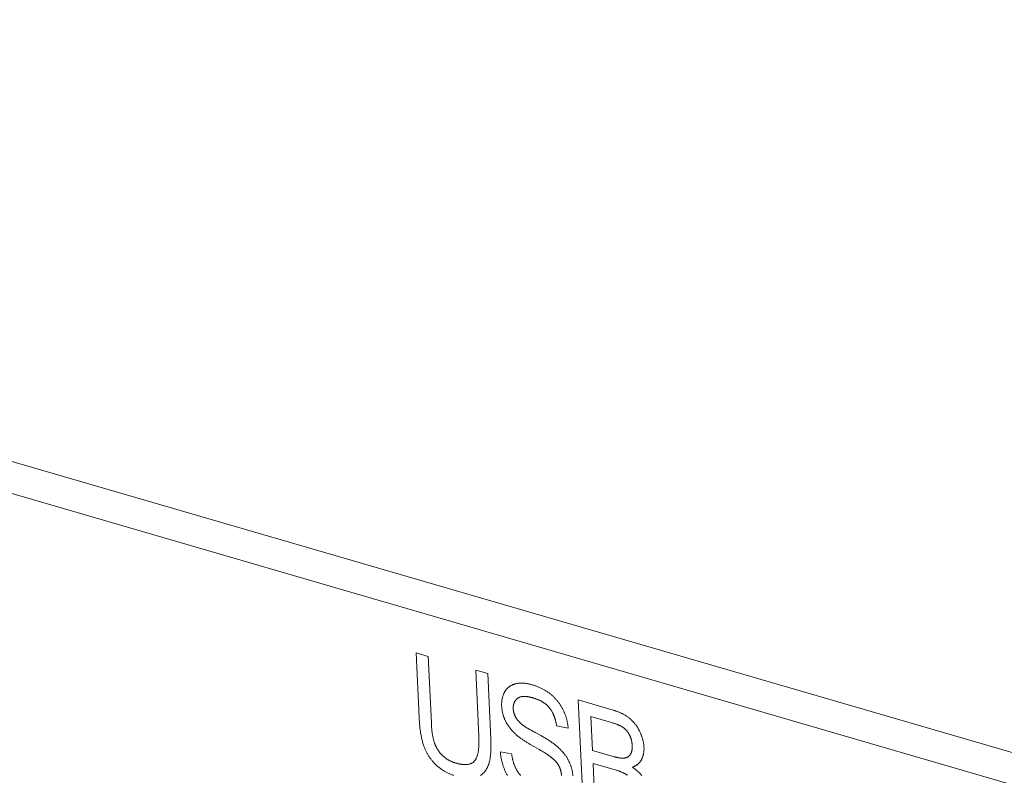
# Model space of a CAD drawing. Header units: millimetres. Extents: x 3925 to 5043, y -86 to 778.
# Tile 178 of 256: x 4826.28 to 4830.4, y 134.04 to 137.21. Entities that reach past the tile are written whole.
import ezdxf

# ---------------------------------------------------------------- set-up
doc = ezdxf.new("R2010")
doc.units = ezdxf.units.MM
doc.header["$LTSCALE"] = 46.255
doc.layers.add('H30K-IO-LABEDXF_CONTINUOUS_LINE', color=7, linetype='CONTINUOUS')
doc.layers.add('H30K-REAR-CODXF_CONTINUOUS_LINE', color=7, linetype='CONTINUOUS')

msp = doc.modelspace()

# ---------------------------------------------------------------- linework, layer by layer
at = {"layer": 'H30K-IO-LABEDXF_CONTINUOUS_LINE', "color": 7, "linetype": 'Continuous', "lineweight": 0}
for p, q in [((4827.9498, 134.2852), (4827.9374, 134.5546)), ((4827.9374, 134.5546), (4827.988, 134.5399)), ((4827.988, 134.5399), (4828.0009, 134.2618)), ((4828.1992, 134.2046), (4828.1865, 134.4821)), ((4828.1865, 134.4821), (4828.2372, 134.4674)), ((4828.6374, 133.8908), (4828.6159, 134.3572)), ((4827.9502, 134.277), (4827.9498, 134.2852)), ((4828.6691, 134.2878), (4828.6756, 134.1464)), ((4828.7556, 134.2626), (4828.6691, 134.2878)), ((4828.0009, 134.2618), (4828.0012, 134.2559)), ((4828.0012, 134.2559), (4828.0015, 134.25)), ((4828.4183, 134.2307), (4828.4303, 134.2243)), ((4828.5738, 134.2397), (4828.5254, 134.2492)), ((4828.1995, 134.1991), (4828.1992, 134.2046)), ((4828.4362, 134.221), (4828.4591, 134.2083)), ((4828.4324, 134.1613), (4828.4149, 134.1714)), ((4828.4523, 134.15), (4828.4324, 134.1613)), ((4828.2899, 134.1397), (4828.3372, 134.1311)), ((4828.7669, 134.1198), (4828.7704, 134.1189)), ((4828.6782, 134.0916), (4828.6856, 133.9308)), ((4828.7706, 134.0648), (4828.6782, 134.0916))]:
    msp.add_line(p, q, dxfattribs=at)
for points in [[(4828.2372, 134.4674), (4828.2497, 134.194), (4828.2499, 134.1899), (4828.25, 134.1859), (4828.2502, 134.1819), (4828.2503, 134.1778), (4828.2503, 134.1738), (4828.2504, 134.1698), (4828.2504, 134.1657), (4828.2504, 134.1617), (4828.2503, 134.1577), (4828.2503, 134.1537), (4828.2502, 134.1498), (4828.25, 134.1458), (4828.2498, 134.1419), (4828.2496, 134.138), (4828.2493, 134.1341), (4828.249, 134.1302), (4828.2486, 134.1264), (4828.2482, 134.1226), (4828.2477, 134.1188), (4828.2472, 134.1151), (4828.2466, 134.1114), (4828.2459, 134.1077), (4828.2452, 134.1041), (4828.2444, 134.1005), (4828.2436, 134.097), (4828.2427, 134.0935), (4828.2417, 134.09)], [(4828.2953, 134.3311), (4828.2952, 134.3335), (4828.2952, 134.3359), (4828.2952, 134.3382), (4828.2952, 134.3406), (4828.2953, 134.3429), (4828.2954, 134.3453), (4828.2956, 134.3476), (4828.2958, 134.3499), (4828.2961, 134.3521), (4828.2963, 134.3544), (4828.2967, 134.3567), (4828.297, 134.3589), (4828.2974, 134.3611), (4828.2979, 134.3633), (4828.2983, 134.3654), (4828.2989, 134.3675), (4828.2994, 134.3697), (4828.3, 134.3717), (4828.3006, 134.3738), (4828.3013, 134.3758), (4828.302, 134.3778), (4828.3027, 134.3798), (4828.3035, 134.3817), (4828.3043, 134.3836), (4828.3051, 134.3854), (4828.306, 134.3873), (4828.3068, 134.389), (4828.3078, 134.3908), (4828.3087, 134.3925)], [(4828.3087, 134.3925), (4828.3097, 134.3942), (4828.3108, 134.3958), (4828.3119, 134.3974), (4828.313, 134.399), (4828.3142, 134.4005), (4828.3154, 134.402), (4828.3166, 134.4034), (4828.3179, 134.4048), (4828.3192, 134.4062), (4828.3206, 134.4075), (4828.322, 134.4088), (4828.3234, 134.41), (4828.3248, 134.4112), (4828.3263, 134.4123), (4828.3278, 134.4134), (4828.3293, 134.4145), (4828.3308, 134.4155), (4828.3324, 134.4165), (4828.334, 134.4174), (4828.3356, 134.4183), (4828.3373, 134.4191), (4828.3389, 134.4199), (4828.3406, 134.4207), (4828.3423, 134.4214), (4828.344, 134.4221), (4828.3457, 134.4227), (4828.3475, 134.4233), (4828.3492, 134.4239), (4828.351, 134.4244), (4828.3527, 134.4248), (4828.3545, 134.4252)], [(4828.3545, 134.4252), (4828.3571, 134.4258), (4828.3597, 134.4262), (4828.3623, 134.4266), (4828.365, 134.427), (4828.3677, 134.4272), (4828.3704, 134.4275), (4828.3731, 134.4276), (4828.3758, 134.4277), (4828.3786, 134.4277), (4828.3813, 134.4277), (4828.3841, 134.4276), (4828.3869, 134.4275), (4828.3897, 134.4273), (4828.3925, 134.427), (4828.3953, 134.4267), (4828.3982, 134.4264), (4828.401, 134.4259), (4828.4039, 134.4255), (4828.4067, 134.425), (4828.4096, 134.4244), (4828.4124, 134.4238), (4828.4153, 134.4231), (4828.4181, 134.4224), (4828.421, 134.4216), (4828.4238, 134.4208)], [(4828.4238, 134.4208), (4828.4268, 134.4199), (4828.4297, 134.419), (4828.4327, 134.4181), (4828.4356, 134.4171), (4828.4386, 134.416), (4828.4415, 134.4149), (4828.4445, 134.4138), (4828.4474, 134.4126), (4828.4504, 134.4113), (4828.4534, 134.41), (4828.4563, 134.4087), (4828.4593, 134.4073), (4828.4622, 134.4059), (4828.4651, 134.4044), (4828.4681, 134.4029), (4828.471, 134.4013), (4828.4739, 134.3996), (4828.4768, 134.3979), (4828.4797, 134.3962), (4828.4826, 134.3943), (4828.4854, 134.3925), (4828.4883, 134.3906), (4828.4911, 134.3886), (4828.4939, 134.3865), (4828.4967, 134.3845), (4828.4995, 134.3823)], [(4828.3624, 134.3644), (4828.3615, 134.3638), (4828.3607, 134.3631), (4828.3598, 134.3624), (4828.359, 134.3617), (4828.3582, 134.3609), (4828.3574, 134.3601), (4828.3566, 134.3593), (4828.3559, 134.3584), (4828.3551, 134.3575), (4828.3544, 134.3566), (4828.3537, 134.3556), (4828.353, 134.3547), (4828.3523, 134.3537), (4828.3517, 134.3527), (4828.351, 134.3516), (4828.3504, 134.3505), (4828.3498, 134.3495), (4828.3493, 134.3483), (4828.3487, 134.3472), (4828.3482, 134.3461), (4828.3477, 134.3449), (4828.3473, 134.3437), (4828.3468, 134.3425), (4828.3464, 134.3412), (4828.346, 134.34), (4828.3456, 134.3387), (4828.3453, 134.3374), (4828.345, 134.3361), (4828.3447, 134.3348), (4828.3445, 134.3335), (4828.3443, 134.3322), (4828.3441, 134.3308), (4828.3439, 134.3294), (4828.3438, 134.3281), (4828.3437, 134.3267), (4828.3437, 134.3253), (4828.3436, 134.3239), (4828.3436, 134.3225), (4828.3437, 134.321)], [(4828.4283, 134.3655), (4828.4266, 134.366), (4828.4249, 134.3665), (4828.4231, 134.367), (4828.4214, 134.3674), (4828.4196, 134.3679), (4828.4178, 134.3683), (4828.4161, 134.3688), (4828.4143, 134.3692), (4828.4125, 134.3695), (4828.4107, 134.3699), (4828.409, 134.3702), (4828.4072, 134.3706), (4828.4054, 134.3709), (4828.4036, 134.3711), (4828.4019, 134.3714), (4828.4001, 134.3716), (4828.3984, 134.3718), (4828.3966, 134.3719), (4828.3949, 134.372), (4828.3932, 134.3721), (4828.3914, 134.3722), (4828.3897, 134.3722), (4828.3881, 134.3722), (4828.3864, 134.3721), (4828.3847, 134.372), (4828.3831, 134.3718), (4828.3814, 134.3716), (4828.3798, 134.3714), (4828.3783, 134.3711), (4828.3767, 134.3708), (4828.3751, 134.3704), (4828.3736, 134.3699), (4828.3721, 134.3695), (4828.3706, 134.3689), (4828.3692, 134.3683), (4828.3678, 134.3677), (4828.3664, 134.3669), (4828.365, 134.3662), (4828.3637, 134.3653), (4828.3624, 134.3644)], [(4828.496, 134.3236), (4828.4945, 134.3253), (4828.493, 134.327), (4828.4915, 134.3287), (4828.49, 134.3303), (4828.4885, 134.3319), (4828.4869, 134.3335), (4828.4853, 134.335), (4828.4837, 134.3364), (4828.482, 134.3379), (4828.4804, 134.3392), (4828.4787, 134.3406), (4828.477, 134.3419), (4828.4753, 134.3432), (4828.4735, 134.3444), (4828.4718, 134.3456), (4828.47, 134.3468), (4828.4683, 134.348), (4828.4665, 134.3491), (4828.4647, 134.3501), (4828.4629, 134.3512), (4828.4611, 134.3522), (4828.4593, 134.3532), (4828.4574, 134.3541), (4828.4556, 134.355), (4828.4538, 134.3559), (4828.452, 134.3568), (4828.4501, 134.3576), (4828.4483, 134.3584), (4828.4465, 134.3592), (4828.4446, 134.3599), (4828.4428, 134.3606), (4828.441, 134.3613), (4828.4391, 134.362), (4828.4373, 134.3627), (4828.4355, 134.3633), (4828.4337, 134.3639), (4828.4319, 134.3644), (4828.4301, 134.365), (4828.4283, 134.3655)], [(4828.4995, 134.3823), (4828.5014, 134.3808), (4828.5034, 134.3792), (4828.5053, 134.3775), (4828.5072, 134.3758), (4828.5091, 134.3741), (4828.511, 134.3724), (4828.5129, 134.3706), (4828.5148, 134.3688), (4828.5167, 134.3669), (4828.5185, 134.365), (4828.5204, 134.3631), (4828.5222, 134.3611), (4828.524, 134.3591), (4828.5257, 134.3571), (4828.5275, 134.355), (4828.5292, 134.3529), (4828.5309, 134.3508), (4828.5326, 134.3487), (4828.5342, 134.3465), (4828.5359, 134.3443), (4828.5375, 134.3421), (4828.539, 134.3398), (4828.5406, 134.3376), (4828.5421, 134.3353), (4828.5435, 134.3329), (4828.545, 134.3306), (4828.5464, 134.3282), (4828.5477, 134.3259), (4828.5491, 134.3235), (4828.5504, 134.321), (4828.5516, 134.3186)], [(4828.6159, 134.3572), (4828.7617, 134.3148), (4828.764, 134.3141), (4828.7664, 134.3134), (4828.7688, 134.3126), (4828.7712, 134.3118), (4828.7736, 134.311), (4828.776, 134.3102), (4828.7784, 134.3093), (4828.7808, 134.3084), (4828.7833, 134.3075), (4828.7857, 134.3065), (4828.7881, 134.3056), (4828.7905, 134.3045), (4828.7929, 134.3035), (4828.7953, 134.3024), (4828.7977, 134.3013), (4828.8, 134.3001), (4828.8024, 134.2989), (4828.8048, 134.2977), (4828.8072, 134.2964), (4828.8095, 134.2951), (4828.8119, 134.2937), (4828.8142, 134.2923), (4828.8165, 134.2908), (4828.8188, 134.2893), (4828.8211, 134.2877), (4828.8234, 134.2861), (4828.8257, 134.2845), (4828.8279, 134.2827), (4828.8302, 134.281)], [(4828.3114, 134.2692), (4828.3104, 134.2712), (4828.3095, 134.2732), (4828.3086, 134.2753), (4828.3077, 134.2774), (4828.3068, 134.2795), (4828.306, 134.2816), (4828.3052, 134.2837), (4828.3044, 134.2859), (4828.3037, 134.288), (4828.303, 134.2902), (4828.3023, 134.2923), (4828.3016, 134.2945), (4828.301, 134.2967), (4828.3004, 134.2988), (4828.2998, 134.301), (4828.2993, 134.3032), (4828.2988, 134.3054), (4828.2984, 134.3076), (4828.2979, 134.3097), (4828.2975, 134.3119), (4828.2971, 134.3141), (4828.2968, 134.3163), (4828.2965, 134.3184), (4828.2962, 134.3206), (4828.296, 134.3227), (4828.2958, 134.3248), (4828.2956, 134.3269), (4828.2954, 134.329), (4828.2953, 134.3311)], [(4828.3437, 134.321), (4828.3438, 134.3198), (4828.3439, 134.3185), (4828.344, 134.3172), (4828.3441, 134.3159), (4828.3443, 134.3146), (4828.3445, 134.3133), (4828.3447, 134.312), (4828.345, 134.3107), (4828.3452, 134.3093), (4828.3455, 134.308), (4828.3459, 134.3067), (4828.3462, 134.3053), (4828.3466, 134.304), (4828.347, 134.3026), (4828.3474, 134.3013), (4828.3478, 134.3), (4828.3482, 134.2986), (4828.3487, 134.2973), (4828.3492, 134.296), (4828.3497, 134.2947), (4828.3503, 134.2934), (4828.3508, 134.2921), (4828.3514, 134.2908), (4828.352, 134.2895), (4828.3526, 134.2882), (4828.3532, 134.287), (4828.3539, 134.2857), (4828.3545, 134.2845), (4828.3552, 134.2833), (4828.3559, 134.2821), (4828.3566, 134.2809), (4828.3574, 134.2798), (4828.3581, 134.2786), (4828.3589, 134.2775), (4828.3597, 134.2764), (4828.3605, 134.2753)], [(4828.5254, 134.2492), (4828.5252, 134.2512), (4828.5249, 134.2532), (4828.5245, 134.2552), (4828.5242, 134.2573), (4828.5238, 134.2593), (4828.5234, 134.2614), (4828.5229, 134.2634), (4828.5225, 134.2655), (4828.522, 134.2676), (4828.5215, 134.2697), (4828.5209, 134.2717), (4828.5204, 134.2738), (4828.5198, 134.2759), (4828.5191, 134.278), (4828.5185, 134.28), (4828.5178, 134.2821), (4828.5171, 134.2842), (4828.5164, 134.2862), (4828.5156, 134.2883), (4828.5148, 134.2903), (4828.514, 134.2923), (4828.5131, 134.2943), (4828.5123, 134.2963), (4828.5114, 134.2983), (4828.5105, 134.3003), (4828.5095, 134.3022), (4828.5085, 134.3041), (4828.5075, 134.306), (4828.5065, 134.3079), (4828.5054, 134.3098), (4828.5043, 134.3116), (4828.5032, 134.3134), (4828.5021, 134.3152), (4828.5009, 134.3169), (4828.4997, 134.3186), (4828.4985, 134.3203), (4828.4972, 134.322), (4828.496, 134.3236)], [(4828.5516, 134.3186), (4828.5529, 134.316), (4828.5541, 134.3134), (4828.5553, 134.3108), (4828.5565, 134.3082), (4828.5577, 134.3055), (4828.5588, 134.3028), (4828.5598, 134.3001), (4828.5609, 134.2974), (4828.5618, 134.2947), (4828.5628, 134.292), (4828.5637, 134.2892), (4828.5646, 134.2865), (4828.5654, 134.2837), (4828.5662, 134.2809), (4828.567, 134.2782), (4828.5677, 134.2754), (4828.5684, 134.2726), (4828.5691, 134.2698), (4828.5697, 134.267), (4828.5703, 134.2643), (4828.5708, 134.2615), (4828.5713, 134.2587), (4828.5718, 134.256), (4828.5722, 134.2532), (4828.5726, 134.2505), (4828.573, 134.2478), (4828.5733, 134.245), (4828.5735, 134.2423), (4828.5738, 134.2397)], [(4827.9697, 134.164), (4827.9683, 134.1682), (4827.967, 134.1723), (4827.9657, 134.1765), (4827.9645, 134.1807), (4827.9633, 134.1848), (4827.9622, 134.189), (4827.9612, 134.1932), (4827.9602, 134.1974), (4827.9593, 134.2017), (4827.9584, 134.2059), (4827.9576, 134.2101), (4827.9569, 134.2143), (4827.9561, 134.2185), (4827.9555, 134.2227), (4827.9549, 134.2269), (4827.9543, 134.2311), (4827.9537, 134.2354), (4827.9532, 134.2396), (4827.9528, 134.2438), (4827.9523, 134.2479), (4827.952, 134.2521), (4827.9516, 134.2563), (4827.9513, 134.2605), (4827.951, 134.2646), (4827.9507, 134.2688), (4827.9504, 134.2729), (4827.9502, 134.277)], [(4828.3541, 134.2138), (4828.3524, 134.2153), (4828.3508, 134.2168), (4828.3492, 134.2184), (4828.3476, 134.2199), (4828.3459, 134.2216), (4828.3443, 134.2232), (4828.3427, 134.2249), (4828.3412, 134.2265), (4828.3396, 134.2283), (4828.338, 134.23), (4828.3365, 134.2317), (4828.335, 134.2335), (4828.3335, 134.2353), (4828.332, 134.2372), (4828.3305, 134.239), (4828.3291, 134.2409), (4828.3276, 134.2428), (4828.3262, 134.2447), (4828.3248, 134.2466), (4828.3235, 134.2486), (4828.3221, 134.2506), (4828.3208, 134.2526), (4828.3196, 134.2546), (4828.3183, 134.2566), (4828.3171, 134.2586), (4828.3159, 134.2607), (4828.3147, 134.2628), (4828.3136, 134.2649), (4828.3125, 134.267), (4828.3114, 134.2692)], [(4828.3605, 134.2753), (4828.362, 134.2733), (4828.3636, 134.2714), (4828.3652, 134.2695), (4828.3669, 134.2676), (4828.3685, 134.2658), (4828.3702, 134.264), (4828.372, 134.2623), (4828.3737, 134.2606), (4828.3755, 134.259), (4828.3773, 134.2574), (4828.3791, 134.2559), (4828.3809, 134.2543), (4828.3828, 134.2529), (4828.3847, 134.2514), (4828.3866, 134.25), (4828.3885, 134.2486), (4828.3904, 134.2473), (4828.3923, 134.246), (4828.3943, 134.2447), (4828.3962, 134.2434), (4828.3982, 134.2422), (4828.4002, 134.2409), (4828.4022, 134.2397), (4828.4042, 134.2386), (4828.4062, 134.2374), (4828.4082, 134.2362), (4828.4102, 134.2351), (4828.4122, 134.234), (4828.4142, 134.2329), (4828.4183, 134.2307)], [(4828.8302, 134.281), (4828.8319, 134.2795), (4828.8337, 134.278), (4828.8354, 134.2765), (4828.8371, 134.2749), (4828.8389, 134.2733), (4828.8406, 134.2716), (4828.8422, 134.2699), (4828.8439, 134.2682), (4828.8456, 134.2664), (4828.8472, 134.2646), (4828.8488, 134.2628), (4828.8504, 134.2609), (4828.852, 134.259), (4828.8536, 134.2571), (4828.8551, 134.2551), (4828.8566, 134.2531), (4828.8581, 134.2511), (4828.8595, 134.2491), (4828.861, 134.247), (4828.8624, 134.2449), (4828.8637, 134.2428), (4828.8651, 134.2407), (4828.8664, 134.2386), (4828.8677, 134.2364), (4828.8689, 134.2342), (4828.8701, 134.232), (4828.8713, 134.2298), (4828.8724, 134.2276), (4828.8735, 134.2253)], [(4828.0015, 134.25), (4828.0017, 134.247), (4828.0019, 134.2441), (4828.0022, 134.2411), (4828.0024, 134.2381), (4828.0027, 134.2351), (4828.003, 134.2321), (4828.0033, 134.2291), (4828.0036, 134.2261), (4828.004, 134.2231), (4828.0044, 134.2201), (4828.0048, 134.2171), (4828.0052, 134.2141), (4828.0057, 134.2111), (4828.0063, 134.2081), (4828.0068, 134.2052), (4828.0074, 134.2022), (4828.0081, 134.1992), (4828.0087, 134.1962), (4828.0095, 134.1932), (4828.0102, 134.1902), (4828.0111, 134.1872), (4828.0119, 134.1842), (4828.0128, 134.1813), (4828.0138, 134.1783)], [(4828.4303, 134.2243), (4828.4343, 134.2221), (4828.4362, 134.221)], [(4828.8039, 134.2421), (4828.8019, 134.2434), (4828.8, 134.2446), (4828.798, 134.2458), (4828.796, 134.2469), (4828.794, 134.248), (4828.792, 134.249), (4828.79, 134.25), (4828.788, 134.251), (4828.786, 134.2519), (4828.784, 134.2528), (4828.782, 134.2537), (4828.78, 134.2545), (4828.778, 134.2553), (4828.7759, 134.256), (4828.7739, 134.2568), (4828.7719, 134.2575), (4828.7698, 134.2582), (4828.7678, 134.2589), (4828.7658, 134.2595), (4828.7637, 134.2602), (4828.7617, 134.2608), (4828.7597, 134.2614), (4828.7556, 134.2626)], [(4828.831, 134.2102), (4828.8305, 134.2114), (4828.8299, 134.2126), (4828.8292, 134.2138), (4828.8286, 134.2149), (4828.8279, 134.2161), (4828.8272, 134.2172), (4828.8265, 134.2183), (4828.8258, 134.2194), (4828.8251, 134.2205), (4828.8243, 134.2216), (4828.8236, 134.2227), (4828.8228, 134.2238), (4828.822, 134.2249), (4828.8212, 134.2259), (4828.8203, 134.2269), (4828.8195, 134.2279), (4828.8186, 134.2289), (4828.8178, 134.2299), (4828.8169, 134.2309), (4828.816, 134.2318), (4828.8151, 134.2327), (4828.8142, 134.2336), (4828.8133, 134.2345), (4828.8124, 134.2354), (4828.8115, 134.2362), (4828.8105, 134.237), (4828.8096, 134.2378), (4828.8087, 134.2386), (4828.8077, 134.2394), (4828.8068, 134.2401), (4828.8058, 134.2408), (4828.8048, 134.2415), (4828.8039, 134.2421)], [(4828.8735, 134.2253), (4828.8746, 134.2232), (4828.8756, 134.221), (4828.8766, 134.2188), (4828.8775, 134.2165), (4828.8785, 134.2143), (4828.8794, 134.2121), (4828.8802, 134.2098), (4828.8811, 134.2075), (4828.8819, 134.2052), (4828.8827, 134.203), (4828.8835, 134.2007), (4828.8842, 134.1983), (4828.8849, 134.196), (4828.8856, 134.1937), (4828.8862, 134.1914), (4828.8868, 134.1891), (4828.8874, 134.1868), (4828.8879, 134.1844), (4828.8884, 134.1821), (4828.8889, 134.1798), (4828.8893, 134.1775), (4828.8897, 134.1752), (4828.8901, 134.1729), (4828.8904, 134.1706), (4828.8907, 134.1684), (4828.8909, 134.1661), (4828.8911, 134.1638), (4828.8913, 134.1616), (4828.8914, 134.1594)], [(4828.1808, 134.1009), (4828.1822, 134.1025), (4828.1835, 134.1042), (4828.1848, 134.1059), (4828.186, 134.1077), (4828.1871, 134.1095), (4828.1882, 134.1114), (4828.1892, 134.1134), (4828.1901, 134.1155), (4828.1911, 134.1176), (4828.1919, 134.1197), (4828.1927, 134.1219), (4828.1934, 134.1242), (4828.1941, 134.1265), (4828.1948, 134.1288), (4828.1954, 134.1312), (4828.1959, 134.1336), (4828.1965, 134.1361), (4828.1969, 134.1386), (4828.1974, 134.1412), (4828.1977, 134.1437), (4828.1981, 134.1463), (4828.1984, 134.149), (4828.1987, 134.1517), (4828.1989, 134.1543), (4828.1991, 134.1571), (4828.1993, 134.1598), (4828.1995, 134.1625), (4828.1996, 134.1653), (4828.1997, 134.1681), (4828.1998, 134.1709), (4828.1998, 134.1737), (4828.1998, 134.1765), (4828.1999, 134.1793), (4828.1998, 134.1822), (4828.1998, 134.185), (4828.1998, 134.1878), (4828.1997, 134.1906), (4828.1996, 134.1934), (4828.1995, 134.1991)], [(4828.4149, 134.1714), (4828.4092, 134.1747), (4828.4064, 134.1764), (4828.4036, 134.1781), (4828.4007, 134.1798), (4828.3979, 134.1815), (4828.3951, 134.1833), (4828.3923, 134.1851), (4828.3895, 134.1869), (4828.3866, 134.1887), (4828.3839, 134.1906), (4828.3811, 134.1925), (4828.3783, 134.1944), (4828.3756, 134.1964), (4828.3728, 134.1984), (4828.3701, 134.2004), (4828.3674, 134.2025), (4828.3647, 134.2047), (4828.362, 134.2069), (4828.3593, 134.2091), (4828.3567, 134.2114), (4828.3541, 134.2138)], [(4828.4591, 134.2083), (4828.4661, 134.2043), (4828.4696, 134.2023), (4828.473, 134.2003), (4828.4765, 134.1983), (4828.48, 134.1962), (4828.4835, 134.1941), (4828.4869, 134.192), (4828.4904, 134.1898), (4828.4938, 134.1876), (4828.4972, 134.1854), (4828.5006, 134.1831), (4828.504, 134.1808), (4828.5074, 134.1784), (4828.5108, 134.1759), (4828.5141, 134.1734), (4828.5175, 134.1709), (4828.5208, 134.1683), (4828.5241, 134.1656)], [(4828.8421, 134.1666), (4828.842, 134.1681), (4828.8419, 134.1695), (4828.8418, 134.1709), (4828.8417, 134.1724), (4828.8415, 134.1738), (4828.8413, 134.1753), (4828.8411, 134.1768), (4828.8409, 134.1782), (4828.8407, 134.1797), (4828.8404, 134.1812), (4828.8402, 134.1827), (4828.8399, 134.1841), (4828.8396, 134.1856), (4828.8392, 134.1871), (4828.8389, 134.1886), (4828.8385, 134.1901), (4828.8381, 134.1916), (4828.8377, 134.193), (4828.8372, 134.1945), (4828.8368, 134.196), (4828.8363, 134.1974), (4828.8358, 134.1989), (4828.8353, 134.2003), (4828.8347, 134.2018), (4828.8342, 134.2032), (4828.8336, 134.2046), (4828.833, 134.2061), (4828.8324, 134.2075), (4828.8317, 134.2089), (4828.831, 134.2102)], [(4828.0214, 134.0845), (4828.0193, 134.0864), (4828.0173, 134.0884), (4828.0153, 134.0904), (4828.0133, 134.0925), (4828.0113, 134.0946), (4828.0094, 134.0968), (4828.0075, 134.099), (4828.0056, 134.1013), (4828.0037, 134.1036), (4828.0018, 134.1059), (4828, 134.1083), (4827.9982, 134.1107), (4827.9964, 134.1131), (4827.9947, 134.1156), (4827.993, 134.1181), (4827.9913, 134.1206), (4827.9896, 134.1232), (4827.988, 134.1258), (4827.9865, 134.1284), (4827.9849, 134.1311), (4827.9834, 134.1337), (4827.982, 134.1364), (4827.9805, 134.1391), (4827.9791, 134.1418), (4827.9778, 134.1446), (4827.9765, 134.1473), (4827.9753, 134.1501), (4827.9741, 134.1529), (4827.9729, 134.1556), (4827.9718, 134.1584), (4827.9707, 134.1612), (4827.9697, 134.164)], [(4828.0138, 134.1783), (4828.0145, 134.1764), (4828.0152, 134.1744), (4828.0159, 134.1725), (4828.0167, 134.1706), (4828.0175, 134.1687), (4828.0183, 134.1667), (4828.0192, 134.1648), (4828.0201, 134.1629), (4828.021, 134.1611), (4828.022, 134.1592), (4828.023, 134.1573), (4828.024, 134.1555), (4828.025, 134.1536), (4828.0261, 134.1518), (4828.0272, 134.15), (4828.0283, 134.1482), (4828.0294, 134.1465), (4828.0306, 134.1448), (4828.0318, 134.143), (4828.033, 134.1413), (4828.0342, 134.1397), (4828.0355, 134.138), (4828.0368, 134.1364), (4828.038, 134.1349), (4828.0393, 134.1333), (4828.0407, 134.1318), (4828.042, 134.1303), (4828.0434, 134.1288), (4828.0447, 134.1274), (4828.0461, 134.126), (4828.0475, 134.1247)], [(4828.4982, 134.1208), (4828.495, 134.1231), (4828.4917, 134.1254), (4828.4885, 134.1277), (4828.4853, 134.1299), (4828.482, 134.132), (4828.4787, 134.1341), (4828.4755, 134.1362), (4828.4722, 134.1383), (4828.4689, 134.1403), (4828.4656, 134.1423), (4828.4623, 134.1442), (4828.459, 134.1462), (4828.4523, 134.15)], [(4828.5241, 134.1656), (4828.5259, 134.1641), (4828.5277, 134.1625), (4828.5296, 134.1609), (4828.5314, 134.1593), (4828.5332, 134.1577), (4828.535, 134.156), (4828.5368, 134.1543), (4828.5386, 134.1526), (4828.5403, 134.1508), (4828.5421, 134.1491), (4828.5438, 134.1473), (4828.5456, 134.1454), (4828.5473, 134.1436), (4828.549, 134.1417), (4828.5507, 134.1398), (4828.5523, 134.1379), (4828.554, 134.1359), (4828.5556, 134.1339), (4828.5572, 134.1319), (4828.5588, 134.1299), (4828.5603, 134.1279), (4828.5619, 134.1258), (4828.5634, 134.1237), (4828.5648, 134.1216), (4828.5663, 134.1194), (4828.5677, 134.1173), (4828.5691, 134.1151), (4828.5704, 134.1129), (4828.5717, 134.1107), (4828.573, 134.1084), (4828.5742, 134.1061), (4828.5754, 134.1039)], [(4828.6756, 134.1464), (4828.7617, 134.1213), (4828.7669, 134.1198)], [(4828.8342, 134.1287), (4828.8347, 134.1295), (4828.8353, 134.1304), (4828.8358, 134.1314), (4828.8363, 134.1323), (4828.8368, 134.1333), (4828.8372, 134.1343), (4828.8377, 134.1353), (4828.8381, 134.1363), (4828.8385, 134.1374), (4828.8388, 134.1385), (4828.8392, 134.1396), (4828.8395, 134.1407), (4828.8398, 134.1418), (4828.8401, 134.143), (4828.8404, 134.1441), (4828.8406, 134.1453), (4828.8409, 134.1465), (4828.8411, 134.1477), (4828.8413, 134.1489), (4828.8414, 134.1501), (4828.8416, 134.1513), (4828.8417, 134.1526), (4828.8419, 134.1538), (4828.842, 134.1551), (4828.842, 134.1564), (4828.8421, 134.1576), (4828.8422, 134.1589), (4828.8422, 134.1602), (4828.8422, 134.1615), (4828.8422, 134.1628), (4828.8422, 134.1641), (4828.8421, 134.1653), (4828.8421, 134.1666)], [(4828.8914, 134.1594), (4828.8915, 134.1573), (4828.8915, 134.1552), (4828.8915, 134.1531), (4828.8915, 134.1511), (4828.8914, 134.149), (4828.8913, 134.147), (4828.8912, 134.145), (4828.891, 134.143), (4828.8908, 134.141), (4828.8905, 134.139), (4828.8903, 134.137), (4828.8899, 134.1351), (4828.8896, 134.1331), (4828.8892, 134.1312), (4828.8888, 134.1293), (4828.8884, 134.1274), (4828.8879, 134.1256), (4828.8874, 134.1238), (4828.8869, 134.122), (4828.8863, 134.1202), (4828.8857, 134.1184), (4828.8851, 134.1167), (4828.8844, 134.115), (4828.8837, 134.1133), (4828.883, 134.1117), (4828.8823, 134.1101), (4828.8815, 134.1085), (4828.8807, 134.107)], [(4828.0475, 134.1247), (4828.0491, 134.1232), (4828.0508, 134.1217), (4828.0525, 134.1202), (4828.0542, 134.1188), (4828.0559, 134.1174), (4828.0576, 134.116), (4828.0593, 134.1147), (4828.0611, 134.1134), (4828.0628, 134.1122), (4828.0646, 134.111), (4828.0664, 134.1098), (4828.0682, 134.1086), (4828.07, 134.1075), (4828.0718, 134.1065), (4828.0736, 134.1054), (4828.0755, 134.1044), (4828.0773, 134.1034), (4828.0791, 134.1025), (4828.081, 134.1016), (4828.0828, 134.1007), (4828.0847, 134.0999), (4828.0865, 134.099), (4828.0884, 134.0983), (4828.0902, 134.0975), (4828.0921, 134.0968), (4828.0939, 134.0961), (4828.0957, 134.0954), (4828.0976, 134.0948), (4828.0994, 134.0942), (4828.1012, 134.0936), (4828.1031, 134.0931)], [(4828.1031, 134.0931), (4828.105, 134.0925), (4828.107, 134.092), (4828.1089, 134.0915), (4828.1109, 134.091), (4828.1129, 134.0905), (4828.1149, 134.0901), (4828.1169, 134.0896), (4828.1189, 134.0892), (4828.1209, 134.0888), (4828.1229, 134.0885), (4828.1249, 134.0881), (4828.1269, 134.0879), (4828.1289, 134.0876), (4828.1309, 134.0874), (4828.1329, 134.0872), (4828.1349, 134.087), (4828.1369, 134.0869), (4828.1388, 134.0868), (4828.1408, 134.0867), (4828.1427, 134.0867), (4828.1447, 134.0868), (4828.1466, 134.0868), (4828.1485, 134.087), (4828.1504, 134.0871), (4828.1522, 134.0874), (4828.1541, 134.0876), (4828.1559, 134.0879), (4828.1577, 134.0883), (4828.1595, 134.0887), (4828.1612, 134.0892), (4828.1629, 134.0897), (4828.1646, 134.0903), (4828.1663, 134.091), (4828.1679, 134.0917), (4828.1695, 134.0924), (4828.171, 134.0933), (4828.1725, 134.0942), (4828.174, 134.0951), (4828.1755, 134.0961), (4828.1769, 134.0972), (4828.1782, 134.0984), (4828.1795, 134.0996), (4828.1808, 134.1009)], [(4828.3148, 134.0499), (4828.3133, 134.0528), (4828.3119, 134.0557), (4828.3105, 134.0587), (4828.3092, 134.0617), (4828.3079, 134.0648), (4828.3066, 134.0678), (4828.3054, 134.0709), (4828.3043, 134.074), (4828.3032, 134.0771), (4828.3021, 134.0802), (4828.301, 134.0833), (4828.3, 134.0864), (4828.2991, 134.0896), (4828.2982, 134.0927), (4828.2973, 134.0959), (4828.2965, 134.0991), (4828.2957, 134.1022), (4828.295, 134.1054), (4828.2943, 134.1085), (4828.2937, 134.1117), (4828.2931, 134.1148), (4828.2925, 134.118), (4828.292, 134.1211), (4828.2916, 134.1243), (4828.2911, 134.1274), (4828.2908, 134.1305), (4828.2904, 134.1335), (4828.2902, 134.1366), (4828.2899, 134.1397)], [(4828.3372, 134.1311), (4828.3375, 134.129), (4828.3378, 134.1269), (4828.3381, 134.1248), (4828.3385, 134.1227), (4828.3388, 134.1206), (4828.3392, 134.1185), (4828.3396, 134.1164), (4828.3401, 134.1143), (4828.3405, 134.1122), (4828.341, 134.11), (4828.3415, 134.1079), (4828.342, 134.1058), (4828.3425, 134.1037), (4828.3431, 134.1016), (4828.3437, 134.0995), (4828.3443, 134.0973), (4828.3449, 134.0952), (4828.3456, 134.0931), (4828.3463, 134.091), (4828.347, 134.089), (4828.3477, 134.0869), (4828.3485, 134.0848), (4828.3493, 134.0828), (4828.3501, 134.0807), (4828.3509, 134.0787), (4828.3518, 134.0767), (4828.3527, 134.0746), (4828.3536, 134.0727), (4828.3546, 134.0707), (4828.3556, 134.0687)], [(4828.5339, 134.0833), (4828.533, 134.0847), (4828.5322, 134.086), (4828.5314, 134.0874), (4828.5305, 134.0887), (4828.5296, 134.09), (4828.5287, 134.0912), (4828.5277, 134.0925), (4828.5268, 134.0938), (4828.5258, 134.095), (4828.5248, 134.0962), (4828.5238, 134.0974), (4828.5228, 134.0986), (4828.5218, 134.0997), (4828.5207, 134.1009), (4828.5197, 134.102), (4828.5186, 134.1031), (4828.5175, 134.1043), (4828.5164, 134.1053), (4828.5153, 134.1064), (4828.5142, 134.1075), (4828.5131, 134.1085), (4828.512, 134.1095), (4828.5109, 134.1105), (4828.5097, 134.1115), (4828.5086, 134.1125), (4828.5074, 134.1135), (4828.5063, 134.1145), (4828.5051, 134.1154), (4828.504, 134.1163), (4828.5028, 134.1172), (4828.5017, 134.1181), (4828.5005, 134.119), (4828.4993, 134.1199), (4828.4982, 134.1208)], [(4828.5754, 134.1039), (4828.5766, 134.1016), (4828.5777, 134.0994), (4828.5787, 134.0971), (4828.5797, 134.0948), (4828.5807, 134.0925), (4828.5817, 134.0902), (4828.5826, 134.0879), (4828.5835, 134.0855), (4828.5844, 134.0832), (4828.5852, 134.0808), (4828.586, 134.0784), (4828.5867, 134.076), (4828.5874, 134.0736), (4828.5881, 134.0712), (4828.5888, 134.0688), (4828.5894, 134.0664), (4828.59, 134.064), (4828.5905, 134.0616), (4828.591, 134.0592), (4828.5915, 134.0568), (4828.5919, 134.0544), (4828.5923, 134.052), (4828.5927, 134.0496), (4828.5931, 134.0472), (4828.5934, 134.0448), (4828.5936, 134.0424), (4828.5938, 134.0401)], [(4828.7704, 134.1189), (4828.7722, 134.1184), (4828.7739, 134.1179), (4828.7756, 134.1175), (4828.7774, 134.117), (4828.7791, 134.1166), (4828.7808, 134.1162), (4828.7826, 134.1158), (4828.7843, 134.1155), (4828.786, 134.1152), (4828.7877, 134.1149), (4828.7895, 134.1146), (4828.7912, 134.1143), (4828.7929, 134.1141), (4828.7946, 134.1139), (4828.7962, 134.1138), (4828.7979, 134.1137), (4828.7996, 134.1136), (4828.8013, 134.1136), (4828.8029, 134.1136), (4828.8046, 134.1137), (4828.8062, 134.1138)], [(4828.8062, 134.1138), (4828.8071, 134.1138), (4828.8081, 134.1139), (4828.8091, 134.1141), (4828.81, 134.1142), (4828.811, 134.1144), (4828.8119, 134.1146), (4828.8129, 134.1148), (4828.8138, 134.115), (4828.8147, 134.1152), (4828.8157, 134.1155), (4828.8166, 134.1158), (4828.8175, 134.1161), (4828.8184, 134.1164), (4828.8193, 134.1168), (4828.8202, 134.1172), (4828.8211, 134.1176), (4828.8219, 134.118), (4828.8228, 134.1184), (4828.8236, 134.1189), (4828.8244, 134.1194), (4828.8252, 134.1199), (4828.826, 134.1204), (4828.8268, 134.121), (4828.8276, 134.1215), (4828.8283, 134.1222), (4828.829, 134.1228), (4828.8298, 134.1234), (4828.8304, 134.1241), (4828.8311, 134.1248), (4828.8318, 134.1255), (4828.8324, 134.1263), (4828.833, 134.1271), (4828.8336, 134.1278), (4828.8342, 134.1287)], [(4828.8807, 134.107), (4828.8799, 134.1055), (4828.879, 134.104), (4828.8781, 134.1026), (4828.8772, 134.1012), (4828.8762, 134.0998), (4828.8752, 134.0984), (4828.8742, 134.0971), (4828.8731, 134.0959), (4828.872, 134.0946), (4828.8709, 134.0934), (4828.8698, 134.0923), (4828.8686, 134.0911), (4828.8674, 134.09), (4828.8662, 134.089), (4828.865, 134.0879), (4828.8637, 134.0869), (4828.8624, 134.086), (4828.8611, 134.0851), (4828.8598, 134.0842), (4828.8584, 134.0833), (4828.8571, 134.0825), (4828.8557, 134.0817), (4828.8543, 134.0809), (4828.8529, 134.0802), (4828.8514, 134.0795), (4828.85, 134.0788), (4828.8486, 134.0782), (4828.8471, 134.0776), (4828.8456, 134.077), (4828.8442, 134.0765), (4828.8427, 134.076)], [(4828.0954, 134.0411), (4828.0925, 134.0422), (4828.0896, 134.0432), (4828.0866, 134.0444), (4828.0837, 134.0456), (4828.0807, 134.0468), (4828.0778, 134.048), (4828.0748, 134.0494), (4828.0719, 134.0507), (4828.069, 134.0521), (4828.0661, 134.0536), (4828.0632, 134.0551), (4828.0603, 134.0567), (4828.0574, 134.0583), (4828.0545, 134.0599), (4828.0516, 134.0617), (4828.0488, 134.0634), (4828.0459, 134.0653), (4828.0431, 134.0672), (4828.0403, 134.0691), (4828.0375, 134.0711), (4828.0348, 134.0732), (4828.032, 134.0753), (4828.0293, 134.0775), (4828.0267, 134.0798), (4828.024, 134.0821), (4828.0214, 134.0845)], [(4828.2417, 134.09), (4828.241, 134.0877), (4828.2402, 134.0854), (4828.2394, 134.0832), (4828.2385, 134.081), (4828.2376, 134.0788), (4828.2366, 134.0767), (4828.2356, 134.0746), (4828.2345, 134.0725), (4828.2334, 134.0705), (4828.2322, 134.0685), (4828.231, 134.0666), (4828.2298, 134.0647), (4828.2285, 134.0628), (4828.2272, 134.061), (4828.2258, 134.0593), (4828.2244, 134.0576), (4828.223, 134.0559), (4828.2215, 134.0542), (4828.22, 134.0527), (4828.2185, 134.0511), (4828.2169, 134.0496), (4828.2153, 134.0482), (4828.2137, 134.0468), (4828.212, 134.0454), (4828.2103, 134.0441), (4828.2086, 134.0429), (4828.2069, 134.0417)], [(4828.3556, 134.0687), (4828.3565, 134.0669), (4828.3575, 134.0652), (4828.3585, 134.0634), (4828.3595, 134.0617), (4828.3605, 134.06), (4828.3616, 134.0583), (4828.3627, 134.0566), (4828.3638, 134.055), (4828.365, 134.0533), (4828.3662, 134.0517), (4828.3674, 134.0501), (4828.3686, 134.0485), (4828.3698, 134.0469), (4828.3711, 134.0454), (4828.3723, 134.0439), (4828.3736, 134.0424), (4828.3749, 134.0409)], [(4828.546, 134.042), (4828.5459, 134.0433), (4828.5458, 134.0447), (4828.5457, 134.046), (4828.5456, 134.0473), (4828.5454, 134.0487), (4828.5452, 134.05), (4828.545, 134.0514), (4828.5448, 134.0527), (4828.5446, 134.0541), (4828.5443, 134.0555), (4828.544, 134.0568), (4828.5437, 134.0582), (4828.5433, 134.0596), (4828.543, 134.0609), (4828.5426, 134.0623), (4828.5422, 134.0637), (4828.5418, 134.065), (4828.5413, 134.0664), (4828.5409, 134.0677), (4828.5404, 134.0691), (4828.5399, 134.0704), (4828.5394, 134.0718), (4828.5388, 134.0731), (4828.5383, 134.0744), (4828.5377, 134.0757), (4828.5371, 134.077), (4828.5365, 134.0783), (4828.5359, 134.0796), (4828.5352, 134.0808), (4828.5345, 134.0821), (4828.5339, 134.0833)], [(4828.8227, 134.0419), (4828.8208, 134.0432), (4828.8188, 134.0445), (4828.8169, 134.0457), (4828.8149, 134.0468), (4828.8129, 134.048), (4828.811, 134.0491), (4828.809, 134.0501), (4828.807, 134.0511), (4828.805, 134.0521), (4828.803, 134.053), (4828.8009, 134.054), (4828.7989, 134.0548), (4828.7969, 134.0557), (4828.7949, 134.0565), (4828.7929, 134.0573), (4828.7908, 134.0581), (4828.7888, 134.0588), (4828.7868, 134.0596), (4828.7847, 134.0603), (4828.7827, 134.061), (4828.7807, 134.0616), (4828.7787, 134.0623), (4828.7766, 134.0629), (4828.7746, 134.0635), (4828.7706, 134.0648)], [(4828.8427, 134.076), (4828.8445, 134.0747), (4828.8464, 134.0735), (4828.8483, 134.0722), (4828.8502, 134.0709), (4828.852, 134.0695), (4828.8539, 134.0681), (4828.8558, 134.0666), (4828.8576, 134.0652), (4828.8595, 134.0636), (4828.8613, 134.0621), (4828.8631, 134.0605), (4828.8649, 134.0589), (4828.8667, 134.0573), (4828.8685, 134.0556), (4828.8703, 134.0539), (4828.872, 134.0521), (4828.8737, 134.0503), (4828.8755, 134.0485), (4828.8771, 134.0467), (4828.8788, 134.0448), (4828.8804, 134.0429), (4828.8821, 134.041)], [(4828.3194, 134.0412), (4828.3178, 134.0441), (4828.3163, 134.047), (4828.3148, 134.0499)], [(4828.5461, 134.0407), (4828.546, 134.042)]]:
    msp.add_lwpolyline(points, dxfattribs=at)
at = {"layer": 'H30K-REAR-CODXF_CONTINUOUS_LINE', "color": 7, "linetype": 'Continuous', "lineweight": 0}
for p, q in [((4819.8844, 137.2052), (4900.7182, 113.6939)), ((4819.9778, 137.0438), (4900.8116, 113.5325))]:
    msp.add_line(p, q, dxfattribs=at)

doc.saveas('drawing.dxf')
